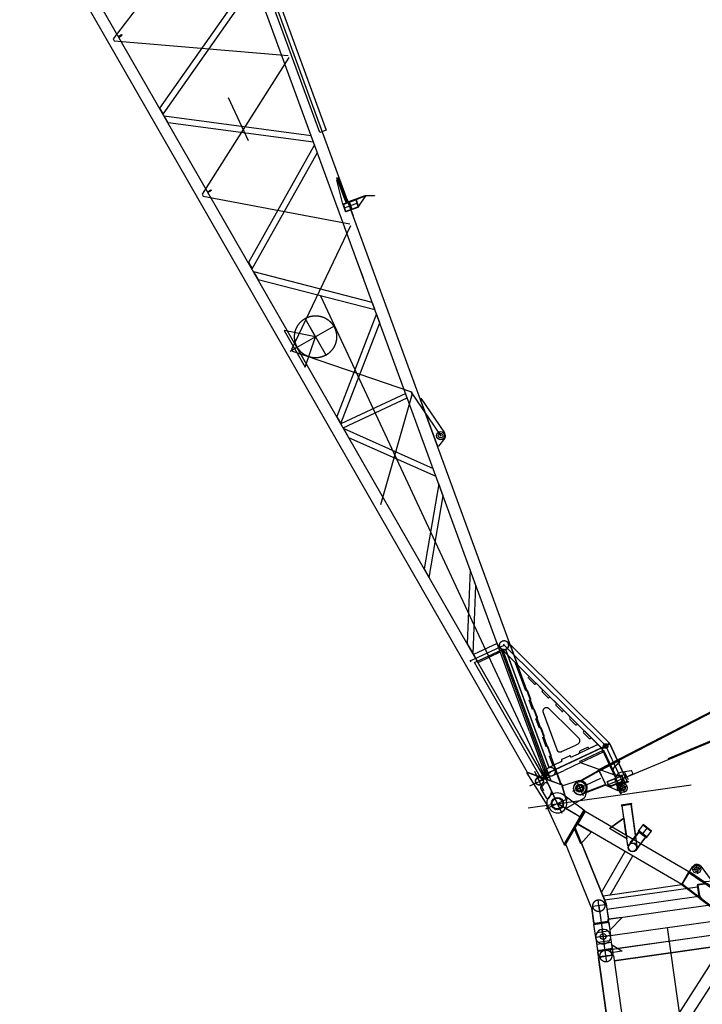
# Model space of a CAD drawing. Extents: x 26250 to 211390, y 12641 to 169243.
# Tile 121 of 132: x 179186 to 186813, y 72779 to 83776. Entities that reach past the tile are written whole.
import ezdxf

# ---------------------------------------------------------------- set-up
doc = ezdxf.new("R2010")
doc.units = 0
doc.header["$LTSCALE"] = 212.5
doc.linetypes.add('CENTER', pattern=[50.5, 30, -9, 2.5, -9])
doc.linetypes.add('HIDDEN', pattern=[12.6, 8.4, -4.2])
doc.layers.add('11', color=7, linetype='CONTINUOUS')

# ---------------------------------------------------------------- blocks, each defined once
blk = doc.blocks.new('*G50')
at = {"layer": '11', "color": 7, "linetype": 'CONTINUOUS'}
for p, q in [((184551, 76728), (181073, 86222)), ((182539, 82516), (181218, 86122)), ((185240, 75232), (181224, 86195)), ((181288, 86148), (182609, 82542)), ((184299, 76611), (179262, 85377)), ((179186, 85244), (184858, 75372)), ((181790, 84265), (180750, 82788)), ((180789, 82721), (181819, 84185)), ((180293, 83588), (180291, 83587)), ((180291, 83587), (180294, 83581)), ((180323, 83605), (180293, 83588)), ((180296, 83584), (180294, 83588)), ((180294, 83581), (180296, 83582)), ((180296, 83582), (180325, 83601)), ((180326, 83604), (180326, 83604)), ((180750, 82788), (180789, 82721)), ((180844, 82624), (180800, 82701)), ((180800, 82701), (182443, 82483)), ((182470, 82409), (180844, 82624)), ((182609, 82542), (182539, 82516)), ((182480, 82380), (181741, 81063)), ((181782, 80992), (182512, 82294)), ((182731, 82010), (182737, 82012)), ((182823, 81759), (182731, 82010)), ((182731, 81983), (182740, 81987)), ((182795, 81714), (182731, 81983)), ((182737, 82012), (182829, 81761)), ((182737, 82012), (182829, 81761)), ((182740, 81987), (182834, 81728)), ((181290, 81853), (181288, 81852)), ((181288, 81852), (181291, 81847)), ((181320, 81870), (181290, 81853)), ((181292, 81849), (181290, 81853)), ((181291, 81847), (181293, 81848)), ((181293, 81848), (181322, 81866)), ((181323, 81869), (181323, 81869)), ((182834, 81728), (182795, 81714)), ((182803, 81707), (182827, 81639)), ((182937, 81765), (182804, 81717)), ((182939, 81761), (182805, 81713)), ((182914, 81581), (182848, 81764)), ((182863, 81745), (183048, 81813)), ((182863, 81745), (183048, 81813)), ((183050, 81807), (182865, 81740)), ((182969, 81691), (182944, 81759)), ((182946, 81769), (183050, 81807)), ((182973, 81693), (182946, 81769)), ((182973, 81693), (182949, 81760)), ((183050, 81807), (182973, 81693)), ((183050, 81814), (183150, 81814)), ((183050, 81814), (183150, 81814)), ((183150, 81808), (183050, 81807)), ((183150, 81814), (183150, 81808)), ((182799, 81706), (182823, 81638)), ((182833, 81637), (182966, 81686)), ((182834, 81633), (182968, 81681)), ((181741, 81063), (181782, 80992)), ((183027, 80889), (182961, 81068)), ((183126, 80618), (181801, 80959)), ((181801, 80959), (181850, 80874)), ((181850, 80874), (183155, 80538)), ((183155, 80538), (183126, 80618)), ((183172, 80491), (182729, 79345)), ((182774, 79266), (183209, 80391)), ((183209, 80391), (183172, 80491)), ((183499, 79599), (182776, 79262)), ((182802, 79218), (183517, 79551)), ((183661, 79545), (183670, 79549)), ((183857, 79009), (183661, 79545)), ((183670, 79549), (183934, 79161)), ((182729, 79345), (182774, 79266)), ((182865, 79107), (182806, 79210)), ((182806, 79210), (183805, 78763)), ((183839, 78672), (182865, 79107)), ((183935, 79101), (183866, 79013)), ((183866, 79013), (183857, 79009)), ((183868, 78591), (183707, 77642)), ((183917, 78459), (183868, 78591)), ((183762, 77547), (183917, 78459)), ((183707, 77642), (183762, 77547)), ((184220, 77630), (184187, 76806)), ((184284, 77458), (184220, 77630)), ((184264, 76974), (184284, 77458)), ((184253, 76692), (184265, 76989)), ((184187, 76806), (184253, 76692)), ((184521, 76810), (184256, 76686)), ((184551, 76728), (184521, 76810)), ((184769, 76693), (184669, 76792)), ((184751, 76568), (184669, 76792)), ((184669, 76792), (184769, 76693)), ((184256, 76686), (184299, 76611)), ((184268, 76597), (184581, 76742)), ((184581, 76742), (185119, 75276)), ((185003, 75318), (184268, 76597)), ((184729, 76589), (184858, 76462)), ((184858, 76462), (184751, 76568)), ((184858, 76462), (184751, 76568)), ((184861, 76279), (184893, 76192)), ((185777, 75694), (185235, 76231)), ((185235, 76231), (185773, 75698)), ((184893, 76186), (184892, 76183)), ((184893, 76192), (184893, 76186)), ((184969, 75985), (184938, 76069)), ((185295, 76029), (185340, 75984)), ((185692, 75635), (185295, 76029)), ((185689, 75638), (185295, 76029)), ((185340, 75984), (185333, 75977)), ((185333, 75963), (185395, 75901)), ((185409, 75901), (185417, 75908)), ((185417, 75908), (185493, 75832)), ((185012, 75865), (185008, 75867)), ((185015, 75861), (185012, 75865)), ((185046, 75776), (185015, 75861)), ((185354, 75830), (185434, 75750)), ((185493, 75832), (185486, 75825)), ((185486, 75811), (185549, 75749)), ((185423, 75686), (185400, 75675)), ((185647, 75680), (185428, 75578)), ((185642, 75677), (185547, 75633)), ((185563, 75749), (185570, 75756)), ((185570, 75756), (185643, 75684)), ((185643, 75684), (185642, 75677)), ((185692, 75635), (185647, 75680)), ((185771, 75693), (185694, 75640)), ((185697, 75636), (185773, 75689)), ((185773, 75698), (185771, 75693)), ((185773, 75689), (185779, 75689)), ((185975, 75268), (185777, 75694)), ((185779, 75689), (185975, 75268)), ((185088, 75656), (185084, 75658)), ((185091, 75652), (185088, 75656)), ((185122, 75567), (185091, 75652)), ((185446, 75586), (185428, 75578)), ((185442, 75595), (185446, 75586)), ((185529, 75647), (185447, 75609)), ((185705, 75612), (185453, 75495)), ((185457, 75479), (185710, 75597)), ((185547, 75633), (185542, 75642)), ((185694, 75640), (185689, 75638)), ((185710, 75597), (185692, 75635)), ((185883, 75225), (185692, 75635)), ((185694, 75630), (185697, 75636)), ((185883, 75225), (185694, 75630)), ((185717, 75608), (185705, 75612)), ((185840, 75344), (185717, 75608)), ((185232, 75486), (185160, 75453)), ((185232, 75486), (185160, 75453)), ((185458, 75477), (185833, 75341)), ((184857, 75359), (184872, 75366)), ((185105, 74965), (184857, 75359)), ((184858, 75359), (184858, 75372)), ((184858, 75372), (185003, 75319)), ((184872, 75366), (185245, 75230)), ((185003, 75319), (184873, 75366)), ((184873, 75366), (185003, 75319)), ((185195, 75357), (185268, 75391)), ((185119, 75276), (185003, 75318)), ((185037, 75306), (185043, 75318)), ((185052, 75301), (185037, 75306)), ((185043, 75318), (185052, 75301)), ((185080, 75250), (185072, 75253)), ((185077, 75292), (185073, 75301)), ((185128, 75161), (185092, 75240)), ((185119, 75277), (185240, 75232)), ((185244, 75231), (185228, 75237)), ((185236, 75243), (185244, 75230)), ((185245, 75230), (185295, 75051)), ((185259, 75222), (185246, 75228)), ((185246, 75228), (185249, 75217)), ((185249, 75217), (185268, 75226)), ((185249, 75217), (185259, 75222)), ((185268, 75226), (185420, 75273)), ((185407, 75274), (185483, 75111)), ((185875, 75221), (185929, 75247)), ((185878, 75214), (185875, 75221)), ((185987, 75265), (185878, 75214)), ((185975, 75268), (185883, 75225)), ((185929, 75247), (185984, 75272)), ((185984, 75272), (185987, 75265)), ((185008, 75186), (185070, 75086)), ((185106, 75089), (185129, 75145)), ((185295, 75051), (185249, 75217)), ((185524, 75166), (185499, 75091)), ((185303, 75071), (185061, 74959)), ((185492, 75082), (185279, 74960))]:
    blk.add_line(p, q, dxfattribs=at)
at = {"layer": '11', "color": 7, "linetype": 'CENTER'}
for p, q in [((185245, 74912), (180123, 85896)), ((181507, 85231), (180229, 83562)), ((180332, 83607), (180291, 83584)), ((180326, 83599), (180321, 83609)), ((180229, 83562), (180241, 83541)), ((180241, 83541), (182187, 83375)), ((182195, 83353), (181225, 81827)), ((180752, 82785), (180787, 82724)), ((181225, 81827), (181237, 81806)), ((181328, 81872), (181288, 81849)), ((181323, 81864), (181318, 81874)), ((181237, 81806), (182875, 81497)), ((182961, 81727), (182811, 81672)), ((182901, 81657), (182870, 81741)), ((182883, 81474), (182222, 80093)), ((181743, 81060), (181780, 80995)), ((182373, 80442), (182612, 80026)), ((182492, 80234), (182375, 80438)), ((182492, 80234), (182141, 80304)), ((182141, 80304), (182375, 79896)), ((182700, 80354), (182284, 80115)), ((182375, 79896), (182492, 80234)), ((182284, 80115), (182208, 80071)), ((182222, 80093), (182234, 80072)), ((182234, 80072), (183563, 79619)), ((183558, 79619), (183889, 79130)), ((183563, 79619), (183571, 79596)), ((183571, 79596), (183219, 78359)), ((183564, 79610), (183575, 79579)), ((183869, 79176), (183889, 79130)), ((183896, 79133), (183880, 79126)), ((184220, 76614), (184599, 76790)), ((184603, 76779), (184595, 76801)), ((185734, 75664), (184599, 76790)), ((184215, 76624), (184227, 76604)), ((185734, 75664), (185044, 75342)), ((185777, 75694), (185692, 75635)), ((185929, 75247), (185734, 75664)), ((185117, 75376), (185699, 75648)), ((185245, 74912), (184976, 75489)), ((185044, 75162), (184943, 75378)), ((184993, 75270), (185117, 75376)), ((185094, 75366), (184993, 75319)), ((185020, 75393), (185068, 75292)), ((185020, 75393), (185068, 75292)), ((185044, 75342), (185022, 75389)), ((185044, 75342), (185022, 75389)), ((184885, 75220), (185101, 75321)), ((185088, 75247), (185245, 74912)), ((185085, 74970), (185303, 75072))]:
    blk.add_line(p, q, dxfattribs=at)
at = {"layer": '11', "color": 7, "linetype": 'HIDDEN'}
for p, q in [((183154, 80541), (183127, 80614)), ((183709, 77638), (183759, 77551)), ((184554, 76719), (184523, 76805)), ((184553, 76769), (185071, 75355)), ((184669, 76792), (184635, 76826)), ((184259, 76682), (184304, 76602)), ((184307, 76598), (184556, 76714)), ((184556, 76714), (184551, 76728)), ((184881, 75827), (184551, 76728)), ((184751, 76568), (184564, 76753)), ((184619, 76743), (184614, 76741)), ((184614, 76741), (185097, 75423)), ((185101, 75425), (184619, 76743)), ((184769, 76693), (185235, 76231)), ((184778, 75779), (184299, 76611)), ((184299, 76611), (184307, 76598)), ((184840, 76279), (184727, 76588)), ((185295, 76029), (184858, 76462)), ((184934, 76358), (184875, 76417)), ((184955, 76365), (184948, 76358)), ((185032, 76289), (184955, 76365)), ((184849, 76283), (184840, 76279)), ((184893, 76192), (184862, 76278)), ((185025, 76282), (185032, 76289)), ((185088, 76206), (185025, 76268)), ((185109, 76213), (185102, 76206)), ((185186, 76137), (185109, 76213)), ((184878, 76176), (184887, 76180)), ((184917, 76070), (184878, 76176)), ((185242, 76053), (185179, 76115)), ((184926, 76075), (184917, 76070)), ((184970, 75984), (184938, 76069)), ((185035, 76039), (185187, 75623)), ((185354, 75830), (185100, 76081)), ((185263, 76061), (185256, 76053)), ((184954, 75968), (184963, 75972)), ((184993, 75862), (184954, 75968)), ((185052, 75301), (184778, 75779)), ((184881, 75827), (185077, 75292)), ((185002, 75866), (184993, 75862)), ((185046, 75775), (185015, 75861)), ((185031, 75759), (185040, 75763)), ((185070, 75653), (185031, 75759)), ((185241, 75601), (185400, 75675)), ((185697, 75636), (185773, 75689)), ((185079, 75657), (185070, 75653)), ((185122, 75566), (185091, 75652)), ((185107, 75550), (185116, 75554)), ((185143, 75451), (185107, 75550)), ((185246, 75515), (185328, 75553)), ((185346, 75539), (185428, 75578)), ((185160, 75453), (185101, 75425)), ((185151, 75448), (185143, 75451)), ((185149, 75452), (185228, 75237)), ((185160, 75453), (185151, 75448)), ((185232, 75486), (185246, 75493)), ((185246, 75493), (185241, 75502)), ((185457, 75479), (185268, 75391)), ((185342, 75548), (185346, 75539)), ((185453, 75495), (185441, 75489)), ((185441, 75489), (185444, 75482)), ((185444, 75482), (185458, 75477)), ((185077, 75345), (185025, 75301)), ((185029, 75297), (185080, 75341)), ((185043, 75414), (185089, 75287)), ((185080, 75341), (185077, 75345)), ((185097, 75423), (185101, 75425)), ((185195, 75357), (185134, 75329)), ((185003, 75319), (185052, 75301)), ((185025, 75301), (185029, 75297)), ((185077, 75292), (185119, 75277)), ((185971, 75266), (185888, 75227)), ((185256, 75194), (185253, 75202)), ((185255, 75194), (185260, 75204)), ((185166, 74956), (185167, 74957)), ((185174, 74954), (185175, 74954))]:
    blk.add_line(p, q, dxfattribs=at)
at = {"layer": '11', "color": 7, "linetype": 'CONTINUOUS'}
for points in [[(180326, 83604), (180326, 83604), (180326, 83604), (180325, 83605), (180325, 83605), (180325, 83605), (180324, 83605), (180324, 83605), (180324, 83605), (180323, 83605), (180323, 83605)], [(180325, 83601), (180326, 83601), (180326, 83601), (180326, 83601), (180326, 83602), (180326, 83602), (180327, 83603), (180327, 83603), (180327, 83603), (180327, 83604), (180326, 83604)], [(181323, 81869), (181323, 81870), (181322, 81870), (181322, 81870), (181322, 81870), (181321, 81870), (181321, 81871), (181321, 81871), (181320, 81871), (181320, 81870), (181320, 81870)], [(181322, 81866), (181322, 81866), (181323, 81866), (181323, 81867), (181323, 81867), (181323, 81867), (181323, 81868), (181323, 81868), (181323, 81869), (181323, 81869), (181323, 81869)], [(182804, 81717), (182803, 81716), (182801, 81716), (182800, 81715), (182800, 81714), (182799, 81712), (182798, 81711), (182798, 81710), (182798, 81708), (182799, 81707), (182799, 81706)], [(182805, 81713), (182805, 81713), (182804, 81712), (182804, 81712), (182803, 81711), (182803, 81710), (182803, 81710), (182803, 81709), (182803, 81708), (182803, 81708), (182803, 81707)], [(182949, 81760), (182948, 81762), (182947, 81763), (182946, 81764), (182945, 81765), (182944, 81765), (182943, 81766), (182941, 81766), (182940, 81766), (182939, 81766), (182937, 81765)], [(182944, 81759), (182944, 81760), (182944, 81760), (182943, 81761), (182943, 81761), (182942, 81761), (182941, 81762), (182941, 81762), (182940, 81762), (182939, 81762), (182939, 81761)], [(183048, 81813), (183049, 81813), (183049, 81813), (183049, 81813), (183049, 81813), (183049, 81813), (183050, 81813), (183050, 81814), (183050, 81814), (183050, 81814), (183050, 81814)], [(183048, 81813), (183049, 81813), (183049, 81813), (183049, 81813), (183049, 81813), (183049, 81813), (183050, 81813), (183050, 81814), (183050, 81814), (183050, 81814), (183050, 81814)], [(182823, 81638), (182824, 81637), (182824, 81636), (182825, 81635), (182826, 81634), (182828, 81633), (182829, 81633), (182830, 81632), (182832, 81632), (182833, 81633), (182834, 81633)], [(182827, 81639), (182828, 81639), (182828, 81638), (182828, 81638), (182829, 81637), (182830, 81637), (182830, 81637), (182831, 81637), (182832, 81637), (182832, 81637), (182833, 81637)], [(182966, 81686), (182967, 81686), (182968, 81686), (182968, 81687), (182969, 81687), (182969, 81688), (182969, 81689), (182969, 81689), (182969, 81690), (182969, 81691), (182969, 81691)], [(182968, 81681), (182969, 81682), (182970, 81683), (182971, 81684), (182972, 81685), (182973, 81686), (182973, 81687), (182974, 81689), (182973, 81690), (182973, 81691), (182973, 81693)], [(184870, 76431), (184869, 76430), (184868, 76430), (184868, 76429), (184868, 76427), (184868, 76426), (184868, 76425), (184869, 76424), (184870, 76422), (184871, 76421), (184872, 76420)], [(184968, 75975), (184969, 75976), (184969, 75976), (184970, 75977), (184970, 75978), (184970, 75979), (184970, 75981), (184970, 75982), (184970, 75983), (184970, 75984), (184969, 75985)], [(185499, 75091), (185498, 75090), (185498, 75089), (185497, 75087), (185496, 75086), (185495, 75085), (185494, 75084), (185493, 75083), (185492, 75082), (185491, 75081), (185490, 75081)]]:
    blk.add_lwpolyline(points, dxfattribs=at)
at = {"layer": '11', "color": 7, "linetype": 'HIDDEN'}
for points in [[(184862, 76278), (184861, 76279), (184860, 76281), (184859, 76282), (184858, 76283), (184857, 76283), (184855, 76284), (184854, 76284), (184852, 76284), (184851, 76284), (184849, 76283)], [(184887, 76180), (184888, 76181), (184890, 76182), (184891, 76183), (184892, 76184), (184893, 76185), (184893, 76187), (184894, 76188), (184894, 76190), (184894, 76191), (184893, 76192)], [(184938, 76069), (184938, 76071), (184937, 76072), (184936, 76073), (184935, 76074), (184933, 76075), (184932, 76075), (184930, 76075), (184929, 76075), (184927, 76075), (184926, 76075)], [(184963, 75972), (184965, 75972), (184966, 75973), (184967, 75974), (184968, 75975), (184969, 75976), (184970, 75978), (184970, 75979), (184970, 75981), (184970, 75982), (184970, 75984)], [(185015, 75861), (185014, 75862), (185013, 75863), (185012, 75864), (185011, 75865), (185010, 75866), (185008, 75867), (185006, 75867), (185005, 75867), (185004, 75866), (185002, 75866)], [(185040, 75763), (185041, 75764), (185042, 75764), (185044, 75765), (185045, 75766), (185046, 75768), (185046, 75769), (185046, 75771), (185047, 75772), (185046, 75774), (185046, 75775)], [(185091, 75652), (185090, 75653), (185090, 75655), (185089, 75656), (185087, 75657), (185086, 75657), (185084, 75658), (185083, 75658), (185081, 75658), (185080, 75658), (185079, 75657)], [(185116, 75554), (185117, 75555), (185119, 75556), (185120, 75556), (185121, 75558), (185122, 75559), (185123, 75560), (185123, 75562), (185123, 75564), (185123, 75565), (185122, 75566)]]:
    blk.add_lwpolyline(points, dxfattribs=at)
at = {"layer": '11', "color": 7, "linetype": 'CONTINUOUS'}
for centre, radius in [((180324, 83603), 2.39), ((181321, 81868), 2.39), ((183889, 79130), 45), ((183889, 79130), 25.5), ((185445, 75193), 45), ((185194, 75021), 68.5), ((185194, 75021), 60)]:
    blk.add_circle(centre, radius, dxfattribs=at)
at = {"layer": '11', "color": 7, "linetype": 'CENTER'}
blk.add_circle((182492, 80234), 235, dxfattribs=at)
at = {"layer": '11', "color": 7, "linetype": 'HIDDEN'}
for centre, radius in [((184599, 76790), 50.8), ((185734, 75664), 25), ((185734, 75664), 22.1), ((185117, 75376), 50.8), ((184993, 75270), 44.4), ((184993, 75270), 41.2)]:
    blk.add_circle(centre, radius, dxfattribs=at)
at = {"layer": '11', "color": 7, "linetype": 'CONTINUOUS'}
for centre, radius, start, end in [((182854, 81771), 33, -159.8799, -69.8636), ((182854, 81771), 27, -159.8744, -69.8733), ((182854, 81771), 27, -159.8744, -69.8733), ((183889, 79130), 55, -32.228, 34.2996), ((184852, 76275), 9.96, 25, 75.3019), ((184929, 76066), 10, 20.0991, 75.0667), ((185340, 75970), 10, 135.3685, -134.7599), ((185402, 75908), 9.99, -134.7795, -44.7078), ((185037, 75772), 10, -34.4255, 25.0008), ((185493, 75818), 10, 135.3194, -134.7419), ((185406, 75722), 40, -65, 45.2475), ((185556, 75756), 10, -134.726, -44.7648), ((185113, 75563), 10, -34.1134, 25.0008), ((185451, 75599), 10, 115, -154.9825), ((185533, 75638), 10, 25, 115), ((184993, 75270), 60, -66.7401, -26.3835), ((185065, 75235), 20, 70.7222, 153.6177), ((185074, 75231), 20, 25, 70.6628), ((185445, 75193), 83.6, -18.5531, 106.8749), ((185025, 75197), 20, 113.2592, -147.9184), ((185110, 75153), 20, -22.3058, 25.0011), ((185087, 75097), 20, -147.9562, -22.3026), ((185194, 75021), 105, -147.9639, 16.4803)]:
    blk.add_arc(centre, radius, start, end, dxfattribs=at)
at = {"layer": '11', "color": 7, "linetype": 'HIDDEN'}
for centre, radius, start, end in [((184599, 76790), 50.8, -109.1248, 24.9989), ((184941, 76365), 10, -134.6665, -44.8054), ((185032, 76275), 10, 135.2702, -134.7953), ((185095, 76213), 10, -134.7199, -44.7648), ((185186, 76123), 9.99, 135.2124, -134.6934), ((185072, 76052), 40, 45.2637, -159.9034), ((185249, 76060), 9.99, -134.7614, -44.6342), ((185224, 75637), 40, -159.882, -64.9978), ((185333, 75544), 9.99, 25, 115.035), ((185250, 75506), 10, 115, -155)]:
    blk.add_arc(centre, radius, start, end, dxfattribs=at)
blk = doc.blocks.new('*G66')
at = {"layer": '11', "color": 7, "linetype": 'CONTINUOUS'}
for p, q in [((187363, 72856), (187396, 72618)), ((187498, 72754), (187261, 72720))]:
    blk.add_line(p, q, dxfattribs=at)
blk = doc.blocks.new('*G65')
at = {"layer": '11', "color": 7, "linetype": 'CONTINUOUS'}
for p, q in [((185490, 74947), (185267, 75116)), ((186026, 75021), (185907, 75004)), ((185907, 75004), (185909, 74996)), ((185909, 74996), (185968, 75005)), ((185968, 75005), (186027, 75013)), ((186018, 75012), (186076, 74600)), ((186027, 75013), (186026, 75021)), ((185085, 74971), (185268, 74564)), ((185490, 74947), (185267, 74562)), ((185268, 74564), (185490, 74947)), ((185280, 74555), (185503, 74940)), ((185499, 74930), (185425, 74801)), ((185503, 74940), (185490, 74947)), ((185506, 74931), (185499, 74930)), ((186663, 74259), (185506, 74931)), ((185964, 74665), (185918, 74997)), ((185387, 74739), (185419, 74795)), ((185571, 74700), (185416, 74790)), ((185419, 74795), (185575, 74704)), ((185425, 74801), (185426, 74793)), ((185426, 74793), (186583, 74121)), ((185937, 74857), (185802, 74760)), ((186151, 74786), (186096, 74713)), ((186147, 74781), (186151, 74786)), ((186243, 74709), (186147, 74781)), ((186151, 74786), (186247, 74714)), ((186247, 74714), (186151, 74786)), ((185455, 74573), (185387, 74739)), ((185575, 74704), (185455, 74573)), ((186103, 74707), (186068, 74660)), ((186096, 74713), (186191, 74641)), ((186191, 74641), (186247, 74714)), ((186247, 74714), (186243, 74709)), ((185267, 74562), (185280, 74555)), ((185573, 73865), (185287, 74568)), ((185465, 74578), (185737, 73909)), ((186112, 74551), (186184, 74646)), ((185950, 74488), (185687, 74032)), ((185785, 73999), (186038, 74437)), ((186583, 74121), (186663, 74259)), ((186663, 74259), (186583, 74121)), ((186590, 74119), (186667, 74253)), ((186592, 74123), (186666, 74249)), ((186663, 74259), (186670, 74257)), ((186666, 74249), (186666, 74251)), ((186667, 74253), (186704, 74315)), ((186796, 74320), (186900, 74180)), ((186583, 74121), (186590, 74122)), ((186583, 74121), (186590, 74122)), ((186591, 74122), (186583, 74120)), ((186583, 74120), (186585, 74112)), ((186590, 74122), (186592, 74123)), ((186590, 74119), (186592, 74122)), ((186592, 74122), (186591, 74122)), ((186943, 74160), (187091, 74167)), ((186584, 74112), (185704, 73988)), ((186584, 74112), (186590, 74119)), ((186584, 74112), (186590, 74119)), ((186591, 74107), (186584, 74112)), ((186591, 74107), (186584, 74112)), ((186585, 74112), (186584, 74112)), ((186887, 73895), (186590, 74119)), ((186590, 74119), (186887, 73895)), ((186874, 73893), (186591, 74107)), ((186875, 73893), (186591, 74107)), ((187178, 74094), (187226, 73750)), ((185704, 73988), (185739, 73902)), ((185740, 73895), (185737, 73909)), ((185739, 73902), (185762, 73739)), ((187135, 73935), (187130, 73929)), ((187130, 73929), (187137, 73924)), ((187137, 73924), (187135, 73935)), ((185573, 73865), (185577, 73851)), ((185600, 73687), (185577, 73851)), ((185740, 73895), (185764, 73729)), ((185764, 73729), (186876, 73885)), ((186876, 73885), (186874, 73893)), ((186876, 73893), (186875, 73893)), ((186876, 73893), (186875, 73893)), ((186875, 73893), (186876, 73885)), ((186885, 73886), (186876, 73893)), ((186885, 73887), (186876, 73893)), ((186876, 73885), (186885, 73887)), ((186890, 73880), (186885, 73886)), ((186890, 73880), (186887, 73895)), ((186887, 73895), (186890, 73880)), ((187037, 73769), (186890, 73880)), ((185615, 73683), (185600, 73687)), ((185615, 73683), (185600, 73687)), ((185600, 73687), (185602, 73672)), ((185602, 73672), (185768, 73695)), ((185768, 73695), (185602, 73672)), ((185602, 73672), (185616, 73680)), ((185602, 73672), (185616, 73680)), ((185753, 73703), (185615, 73683)), ((185616, 73684), (185615, 73683)), ((185616, 73680), (185752, 73699)), ((185616, 73680), (185616, 73684)), ((185753, 73703), (185752, 73703)), ((185752, 73703), (185752, 73699)), ((185752, 73699), (185768, 73695)), ((185766, 73710), (185753, 73703)), ((185753, 73699), (185768, 73695)), ((185764, 73729), (185756, 73727)), ((185756, 73727), (185760, 73698)), ((185760, 73698), (185762, 73688)), ((185762, 73739), (185764, 73729)), ((185762, 73688), (185770, 73681)), ((185912, 73750), (185764, 73729)), ((185768, 73695), (185766, 73710)), ((185768, 73695), (185789, 73547)), ((185770, 73681), (185780, 73610)), ((185785, 73611), (185913, 73745)), ((185913, 73745), (185912, 73750)), ((187057, 73727), (187056, 73736)), ((187060, 73723), (187080, 73579)), ((187245, 73602), (187225, 73746)), ((185623, 73524), (185602, 73672)), ((185780, 73610), (185785, 73611)), ((187069, 73616), (186985, 73529)), ((187074, 73617), (187069, 73616)), ((187078, 73587), (187074, 73617)), ((187080, 73579), (187245, 73602)), ((187245, 73602), (187080, 73579)), ((187080, 73579), (187094, 73576)), ((187081, 73566), (187093, 73572)), ((187093, 73572), (187235, 73592)), ((187094, 73576), (187233, 73596)), ((187094, 73576), (187095, 73568)), ((187095, 73568), (187234, 73588)), ((187105, 73541), (187101, 73570)), ((187232, 73596), (187245, 73602)), ((187234, 73588), (187232, 73596)), ((187235, 73592), (187248, 73589)), ((187239, 73647), (187296, 73654)), ((187248, 73589), (187255, 73539)), ((187296, 73654), (187564, 71753)), ((185624, 73521), (185644, 73377)), ((185650, 73473), (185777, 73491)), ((185809, 73401), (185789, 73544)), ((185869, 73405), (187021, 73567)), ((186985, 73529), (186986, 73524)), ((186986, 73524), (187085, 73538)), ((187088, 73516), (187081, 73566)), ((187085, 73538), (187105, 73541)), ((187101, 73513), (187088, 73516)), ((187102, 73509), (187090, 73503)), ((187090, 73503), (187323, 71847)), ((187243, 73533), (187101, 73513)), ((187244, 73529), (187102, 73509)), ((187255, 73539), (187243, 73533)), ((187257, 73526), (187244, 73529)), ((187489, 71870), (187257, 73526)), ((187310, 73479), (187258, 73519)), ((187391, 72905), (187310, 73479)), ((185644, 73377), (185809, 73401)), ((185809, 73401), (185644, 73377)), ((185644, 73377), (185658, 73374)), ((185658, 73371), (185645, 73363)), ((185645, 73363), (185652, 73314)), ((185658, 73374), (185797, 73394)), ((185797, 73390), (185658, 73371)), ((185792, 73386), (185809, 73409)), ((185796, 73356), (185792, 73386)), ((185796, 73394), (185809, 73401)), ((185816, 73359), (185796, 73356)), ((185812, 73387), (185797, 73390)), ((185809, 73409), (185805, 73439)), ((185805, 73439), (185809, 73439)), ((185809, 73439), (185914, 73378)), ((185819, 73338), (185812, 73387)), ((185915, 73373), (185816, 73359)), ((187098, 73443), (185829, 73265)), ((185914, 73378), (185915, 73373)), ((186026, 71860), (187038, 73435)), ((185652, 73314), (185667, 73311)), ((185654, 73300), (185667, 73307)), ((185887, 71646), (185654, 73300)), ((185667, 73311), (185805, 73331)), ((185667, 73307), (185806, 73327)), ((185805, 73331), (185819, 73338)), ((185806, 73327), (185821, 73324)), ((185821, 73324), (186053, 71669)), ((186105, 71736), (187117, 73311)), ((187351, 72853), (187391, 72905)), ((187355, 72820), (187362, 72817)), ((187357, 72811), (187355, 72820)), ((187362, 72817), (187357, 72811)), ((187362, 72817), (187357, 72811)), ((187357, 72811), (187361, 72792)), ((187382, 72817), (187362, 72817)), ((187395, 72797), (187393, 72811)), ((187367, 72787), (187360, 72792)), ((187360, 72792), (187362, 72782)), ((187361, 72792), (187367, 72787)), ((187362, 72782), (187367, 72787)), ((187382, 72789), (187363, 72785)), ((187363, 72785), (187364, 72776)), ((187364, 72776), (187365, 72776)), ((187365, 72776), (187376, 72696)), ((187367, 72787), (187390, 72791)), ((187376, 72696), (187375, 72696)), ((187375, 72696), (187377, 72685)), ((187381, 72686), (187404, 72690)), ((187383, 72786), (187382, 72789)), ((187411, 72792), (187385, 72787)), ((187398, 72691), (187425, 72693)), ((187374, 72689), (187381, 72686)), ((187376, 72679), (187374, 72689)), ((187375, 72679), (187381, 72686)), ((187378, 72660), (187375, 72679)), ((187381, 72686), (187376, 72679)), ((187377, 72685), (187396, 72689)), ((187385, 72657), (187378, 72660)), ((187385, 72655), (187378, 72660)), ((187378, 72660), (187380, 72650)), ((187380, 72650), (187385, 72655)), ((187404, 72660), (187385, 72657)), ((187411, 72684), (187412, 72670)), ((187314, 71906), (186045, 71728)), ((187323, 71847), (187336, 71844)), ((187336, 71840), (187324, 71834)), ((187324, 71834), (187332, 71783)), ((187336, 71844), (187478, 71864)), ((187478, 71860), (187336, 71840)), ((187478, 71864), (187489, 71870)), ((187491, 71857), (187478, 71860)), ((187498, 71806), (187491, 71857)), ((187625, 71745), (187493, 71844)), ((186153, 71609), (187243, 71762)), ((187232, 71773), (187331, 71787)), ((187233, 71768), (187232, 71773)), ((187337, 71707), (187233, 71768)), ((187331, 71787), (187341, 71789)), ((187334, 71770), (187499, 71794)), ((187499, 71794), (187334, 71770)), ((187334, 71770), (187346, 71777)), ((187355, 71621), (187334, 71770)), ((187335, 71757), (187339, 71728)), ((187342, 71708), (187337, 71707)), ((187339, 71728), (187342, 71708)), ((187345, 71785), (187484, 71804)), ((187346, 71777), (187345, 71785)), ((187484, 71804), (187486, 71797)), ((187486, 71797), (187499, 71794)), ((187487, 71800), (187498, 71806)), ((187499, 71794), (187520, 71644)), ((187564, 71753), (187506, 71745)), ((187510, 71719), (187571, 71673)), ((185901, 71643), (185887, 71646)), ((185889, 71631), (185902, 71639)), ((185896, 71581), (185889, 71631)), ((185898, 71568), (186064, 71591)), ((186064, 71591), (185898, 71568)), ((186040, 71662), (185901, 71643)), ((185902, 71639), (186040, 71658)), ((186049, 71598), (185910, 71578)), ((185911, 71583), (186047, 71602)), ((185912, 71575), (186048, 71594)), ((186053, 71669), (186040, 71662)), ((186040, 71658), (186055, 71655)), ((186047, 71602), (186048, 71595)), ((186048, 71595), (186064, 71591)), ((186062, 71605), (186049, 71598)), ((186062, 71609), (186052, 71607)), ((186052, 71607), (186055, 71587)), ((186055, 71655), (186062, 71605)), ((186161, 71622), (186062, 71609)), ((186064, 71591), (186084, 71443)), ((186078, 71530), (186162, 71618)), ((186162, 71618), (186161, 71622)), ((187628, 71680), (187628, 71680)), ((185910, 71578), (185896, 71581)), ((185898, 71568), (185912, 71575)), ((185919, 71419), (185898, 71568)), ((185912, 71575), (185911, 71583)), ((185960, 71558), (185930, 71556)), ((186036, 71569), (186006, 71566)), ((186055, 71587), (186066, 71579)), ((186066, 71579), (186070, 71549)), ((186070, 71549), (186073, 71529)), ((186073, 71529), (186078, 71530)), ((187382, 71571), (187509, 71589)), ((185946, 71369), (186073, 71387))]:
    blk.add_line(p, q, dxfattribs=at)
at = {"layer": '11', "color": 7, "linetype": 'CENTER'}
for p, q in [((185194, 75020), (185462, 74865)), ((185409, 74895), (185194, 75020)), ((185968, 75005), (185967, 75012)), ((186143, 74677), (186199, 74750)), ((186801, 74294), (186702, 74280)), ((186781, 74291), (186722, 74282)), ((186781, 74291), (186722, 74282)), ((186745, 74336), (186752, 74287)), ((186747, 74316), (186752, 74287)), ((186747, 74316), (186752, 74287)), ((186752, 74287), (186756, 74257)), ((186752, 74287), (186756, 74257)), ((186752, 74287), (186759, 74237)), ((187093, 74082), (187079, 74181)), ((187192, 74096), (186994, 74068)), ((187142, 73739), (187093, 74082)), ((187129, 73828), (187100, 74038)), ((187129, 73828), (187100, 74038)), ((185657, 73880), (185648, 73950)), ((185727, 73890), (185588, 73871)), ((185657, 73880), (185706, 73537)), ((185657, 73880), (185684, 73693)), ((185667, 73811), (185657, 73880)), ((187142, 73739), (187129, 73828)), ((187142, 73739), (187129, 73828)), ((187142, 73739), (187131, 73817)), ((185683, 73697), (185706, 73537)), ((185706, 73537), (187142, 73739)), ((187053, 73726), (187231, 73751)), ((187053, 73726), (187231, 73751)), ((187224, 73750), (187059, 73727)), ((187164, 73578), (187142, 73739)), ((187154, 73649), (187142, 73739)), ((187154, 73649), (187142, 73739)), ((185706, 73537), (185695, 73615)), ((186720, 71533), (186424, 73638)), ((187172, 73521), (187163, 73590)), ((187172, 73521), (187163, 73590)), ((187172, 73521), (187164, 73582)), ((185795, 73549), (185617, 73524)), ((185788, 73548), (185623, 73525)), ((185728, 73376), (185706, 73537)), ((185706, 73537), (185718, 73448)), ((187242, 73530), (187103, 73511)), ((187242, 73530), (187103, 73511)), ((187182, 73451), (187172, 73521)), ((187182, 73451), (187172, 73521)), ((187203, 73525), (187345, 72516)), ((185736, 73319), (185727, 73388)), ((185736, 73319), (185728, 73380)), ((185809, 73401), (185811, 73388)), ((185806, 73329), (185667, 73309)), ((185746, 73250), (185736, 73319)), ((187380, 72737), (187368, 72818)), ((187413, 72802), (187421, 72743)), ((187291, 72679), (187281, 72748)), ((187380, 72737), (187362, 72734)), ((187481, 72751), (187380, 72737)), ((187380, 72737), (187391, 72656)), ((187421, 72743), (187429, 72683)), ((187360, 72689), (187221, 72669)), ((187300, 72610), (187291, 72679)), ((187407, 71852), (187397, 71921)), ((187476, 71862), (187338, 71842)), ((187407, 71852), (187416, 71790)), ((187417, 71783), (187407, 71852)), ((185971, 71650), (185961, 71720)), ((187415, 71795), (187437, 71634)), ((187636, 71680), (187575, 71726)), ((187620, 71693), (187576, 71725)), ((187614, 71732), (187582, 71687)), ((186040, 71660), (185902, 71641)), ((185971, 71650), (185980, 71588)), ((185981, 71581), (185971, 71650)), ((185979, 71593), (186002, 71432)), ((187527, 71647), (187348, 71622)), ((187437, 71634), (187450, 71545)), ((186091, 71445), (185912, 71420)), ((186002, 71432), (186014, 71343))]:
    blk.add_line(p, q, dxfattribs=at)
at = {"layer": '11', "color": 7, "linetype": 'HIDDEN'}
for p, q in [((186018, 75012), (186013, 75011)), ((186081, 74562), (186018, 75012)), ((185506, 74931), (185499, 74930)), ((186663, 74259), (185506, 74931)), ((185918, 74997), (185923, 74999)), ((185981, 74548), (185918, 74997)), ((185387, 74739), (185424, 74803)), ((185426, 74793), (185425, 74801)), ((185775, 74741), (185937, 74857)), ((185937, 74857), (185970, 74628)), ((185455, 74573), (185387, 74739)), ((185737, 73909), (185394, 74752)), ((185970, 74628), (185775, 74741)), ((186008, 74581), (186103, 74707)), ((186107, 74704), (186012, 74578)), ((186100, 74719), (186096, 74713)), ((186096, 74713), (186143, 74677)), ((186196, 74647), (186100, 74719)), ((186103, 74707), (186107, 74704)), ((186143, 74677), (186191, 74641)), ((185573, 73865), (185288, 74566)), ((186012, 74578), (186008, 74581)), ((186018, 74582), (186016, 74582)), ((186076, 74560), (186079, 74565)), ((186076, 74560), (186079, 74565)), ((186076, 74561), (186081, 74562)), ((186180, 74649), (186085, 74523)), ((186089, 74520), (186184, 74646)), ((186184, 74646), (186180, 74649)), ((186191, 74641), (186196, 74647)), ((185986, 74549), (185981, 74548)), ((186085, 74523), (186089, 74520)), ((186590, 74119), (186666, 74249)), ((186666, 74251), (187130, 73929)), ((186666, 74249), (186797, 74159)), ((187135, 73936), (186670, 74257)), ((186763, 74119), (186857, 74133)), ((186764, 74111), (186763, 74119)), ((186871, 74126), (186764, 74111)), ((186855, 74124), (186764, 74111)), ((186828, 74152), (187091, 74167)), ((187124, 73922), (186855, 74124)), ((186857, 74133), (187129, 73928)), ((186914, 74094), (186871, 74126)), ((187063, 74150), (186934, 74091)), ((185687, 74032), (185689, 74026)), ((186759, 74086), (185724, 73941)), ((186758, 74086), (185724, 73941)), ((186887, 73895), (186590, 74119)), ((186764, 74111), (186756, 74110)), ((186764, 74111), (186756, 74110)), ((186756, 74110), (186774, 73980)), ((186756, 74110), (186774, 73980)), ((186764, 74111), (186781, 73992)), ((186782, 73981), (186764, 74111)), ((186782, 73981), (186764, 74111)), ((187180, 73995), (187167, 74093)), ((187178, 74094), (187226, 73750)), ((185724, 73941), (185726, 73936)), ((185748, 73842), (186773, 73986)), ((185748, 73842), (186773, 73986)), ((185785, 73999), (185778, 73998)), ((186781, 73992), (186799, 73962)), ((186785, 73962), (187005, 73796)), ((186785, 73962), (187005, 73796)), ((187010, 73802), (186790, 73968)), ((187010, 73802), (186790, 73968)), ((186799, 73962), (186998, 73812)), ((187180, 73995), (187038, 73806)), ((187135, 73936), (187038, 73806)), ((187044, 73801), (187187, 73991)), ((187044, 73801), (187142, 73931)), ((187044, 73801), (187137, 73924)), ((187129, 73928), (187124, 73922)), ((187130, 73929), (187135, 73936)), ((187137, 73924), (187130, 73929)), ((187142, 73931), (187135, 73936)), ((187187, 73991), (187180, 73995)), ((185577, 73851), (185593, 73737)), ((185740, 73895), (185766, 73710)), ((185747, 73847), (185748, 73842)), ((186890, 73880), (186887, 73895)), ((187037, 73769), (186890, 73880)), ((186998, 73812), (187048, 73819)), ((187198, 73796), (187071, 73778)), ((185593, 73737), (185600, 73687)), ((185600, 73687), (185615, 73683)), ((185766, 73710), (185753, 73703)), ((187057, 73727), (187056, 73736)), ((185762, 73594), (185635, 73576)), ((185772, 73664), (185772, 73664)), ((185810, 73396), (187080, 73575)), ((187235, 73671), (187070, 73648)), ((187077, 73600), (187080, 73580)), ((187080, 73580), (187093, 73577)), ((187080, 73575), (187082, 73565)), ((187093, 73572), (187081, 73566)), ((187093, 73577), (187095, 73568)), ((187101, 73513), (187093, 73572)), ((187098, 73577), (187099, 73577)), ((187128, 73573), (187200, 73583)), ((187229, 73587), (187234, 73588)), ((187234, 73588), (187232, 73596)), ((187243, 73533), (187235, 73592)), ((187235, 73592), (187248, 73589)), ((187242, 73629), (187241, 73629)), ((187245, 73603), (187242, 73623)), ((187248, 73589), (187255, 73539)), ((187296, 73654), (187564, 71753)), ((185800, 73470), (185634, 73446)), ((187081, 73566), (187088, 73516)), ((187088, 73516), (187101, 73513)), ((187102, 73509), (187090, 73503)), ((187090, 73503), (187323, 71847)), ((187238, 73530), (187242, 73531)), ((187238, 73530), (187242, 73531)), ((187336, 72837), (187238, 73530)), ((187336, 72837), (187238, 73530)), ((187241, 73511), (187238, 73510)), ((187351, 72707), (187238, 73510)), ((187238, 73510), (187351, 72707)), ((187356, 72688), (187241, 73511)), ((187242, 73531), (187310, 73479)), ((187242, 73531), (187340, 72837)), ((187255, 73539), (187243, 73533)), ((187244, 73529), (187257, 73526)), ((187257, 73526), (187489, 71870)), ((187310, 73479), (187391, 72905)), ((185641, 73398), (185644, 73378)), ((185644, 73378), (185658, 73375)), ((185645, 73363), (185658, 73371)), ((185652, 73314), (185645, 73363)), ((185662, 73375), (185663, 73375)), ((185812, 73387), (185797, 73390)), ((185806, 73427), (185806, 73427)), ((185809, 73401), (185806, 73422)), ((185812, 73387), (185810, 73396)), ((185819, 73338), (185812, 73387)), ((185829, 73265), (187098, 73443)), ((187098, 73443), (187096, 73453)), ((187182, 73455), (187178, 73454)), ((187178, 73454), (187278, 72744)), ((187178, 73454), (187278, 72744)), ((187281, 72745), (187181, 73455)), ((185667, 73311), (185652, 73314)), ((185654, 73300), (185887, 71646)), ((185805, 73331), (185819, 73338)), ((185821, 73324), (186053, 71669)), ((185828, 73275), (185829, 73265)), ((187340, 72837), (187336, 72837)), ((187340, 72837), (187336, 72837)), ((187391, 72905), (187340, 72837)), ((187278, 72744), (187281, 72745)), ((186028, 71846), (186026, 71860)), ((186045, 71728), (187314, 71906)), ((187314, 71906), (187316, 71896)), ((187323, 71847), (187336, 71844)), ((187324, 71834), (187336, 71840)), ((187332, 71783), (187324, 71834)), ((187625, 71745), (187474, 71858)), ((187489, 71870), (187478, 71864)), ((187491, 71857), (187478, 71860)), ((187498, 71806), (187491, 71857)), ((186046, 71718), (186045, 71728)), ((186064, 71596), (187333, 71775)), ((186094, 71735), (186105, 71736)), ((187421, 71786), (187571, 71673)), ((187487, 71800), (187498, 71806)), ((187564, 71753), (187489, 71743)), ((187504, 71761), (187504, 71761)), ((185902, 71639), (185889, 71631)), ((185889, 71631), (185896, 71581)), ((185910, 71578), (185902, 71639)), ((186013, 71598), (185945, 71588)), ((186036, 71588), (186013, 71598)), ((186049, 71598), (186040, 71658)), ((186040, 71658), (186055, 71655)), ((186042, 71602), (186043, 71594)), ((186062, 71605), (186049, 71598)), ((186055, 71655), (186062, 71605)), ((186062, 71606), (186064, 71596)), ((185896, 71581), (185910, 71578)), ((185908, 71532), (186064, 71554)), ((185917, 71576), (185916, 71584)), ((185945, 71588), (185925, 71573)), ((186068, 71559), (186068, 71559))]:
    blk.add_line(p, q, dxfattribs=at)
for points in [[(186797, 74159), (186800, 74157), (186803, 74155), (186806, 74154), (186809, 74153), (186812, 74152), (186815, 74151), (186819, 74151), (186822, 74151), (186825, 74151), (186828, 74152)], [(186790, 73968), (186789, 73969), (186787, 73970), (186786, 73971), (186785, 73972), (186784, 73974), (186784, 73975), (186783, 73977), (186782, 73978), (186782, 73980), (186782, 73981)], [(186790, 73968), (186789, 73969), (186787, 73970), (186786, 73971), (186785, 73972), (186784, 73974), (186784, 73975), (186783, 73977), (186782, 73978), (186782, 73980), (186782, 73981)], [(187056, 73736), (187055, 73740), (187054, 73743), (187053, 73747), (187051, 73751), (187050, 73754), (187048, 73758), (187045, 73761), (187043, 73764), (187040, 73767), (187037, 73769)], [(186043, 71594), (186043, 71593), (186043, 71592), (186043, 71591), (186042, 71590), (186041, 71589), (186040, 71588), (186039, 71588), (186038, 71588), (186037, 71588), (186036, 71588)], [(185903, 71536), (185903, 71535), (185903, 71535), (185903, 71534), (185904, 71533), (185905, 71533), (185905, 71533), (185906, 71532), (185907, 71532), (185908, 71532), (185908, 71532)], [(186064, 71554), (186064, 71554), (186065, 71554), (186066, 71555), (186066, 71555), (186067, 71556), (186067, 71556), (186068, 71557), (186068, 71558), (186068, 71559), (186068, 71559)]]:
    blk.add_lwpolyline(points, dxfattribs=at)
at = {"layer": '11', "color": 7, "linetype": 'CONTINUOUS'}
for points in [[(187056, 73736), (187055, 73740), (187054, 73743), (187053, 73747), (187051, 73751), (187050, 73754), (187048, 73758), (187045, 73761), (187043, 73764), (187040, 73767), (187037, 73769)], [(185634, 73493), (185632, 73496), (185631, 73499), (185629, 73502), (185628, 73505), (185627, 73508), (185626, 73511), (185625, 73514), (185624, 73517), (185623, 73520), (185623, 73524)], [(185748, 73463), (185746, 73462), (185743, 73460), (185740, 73459), (185737, 73457), (185734, 73456), (185730, 73455), (185727, 73454), (185724, 73453), (185721, 73452), (185718, 73452)], [(185718, 73452), (185714, 73452), (185711, 73451), (185708, 73451), (185705, 73452), (185701, 73452), (185698, 73452), (185695, 73452), (185691, 73453), (185688, 73454), (185685, 73454)], [(187393, 72811), (187392, 72812), (187392, 72813), (187391, 72814), (187390, 72815), (187389, 72816), (187387, 72816), (187386, 72817), (187385, 72817), (187383, 72817), (187382, 72817)], [(187385, 72787), (187383, 72786)], [(187390, 72791), (187391, 72791), (187392, 72791), (187393, 72792), (187393, 72792), (187394, 72793), (187395, 72793), (187395, 72794), (187395, 72795), (187395, 72796), (187395, 72797)], [(187395, 72797), (187395, 72797), (187395, 72797), (187395, 72797), (187395, 72797), (187395, 72797), (187395, 72797), (187395, 72797), (187395, 72797), (187395, 72797), (187395, 72797)], [(187396, 72689), (187396, 72689), (187396, 72689), (187396, 72690), (187397, 72690), (187397, 72690), (187397, 72691), (187397, 72691), (187398, 72691), (187398, 72691), (187398, 72691)], [(187404, 72690), (187405, 72690), (187406, 72690), (187407, 72689), (187408, 72689), (187409, 72688), (187410, 72687), (187410, 72687), (187411, 72686), (187411, 72685), (187412, 72684)], [(187412, 72684), (187411, 72680), (187408, 72677), (187404, 72677), (187401, 72679), (187399, 72682), (187400, 72686), (187402, 72688), (187406, 72689), (187409, 72687), (187411, 72684)], [(187412, 72670), (187412, 72668), (187412, 72667), (187411, 72666), (187411, 72665), (187410, 72664), (187409, 72663), (187408, 72662), (187407, 72661), (187405, 72660), (187404, 72660)], [(185930, 71556), (185926, 71555), (185922, 71554), (185917, 71553), (185913, 71551), (185910, 71549), (185907, 71547), (185905, 71546), (185903, 71544), (185903, 71542), (185903, 71540)], [(186068, 71563), (186067, 71565), (186066, 71566), (186064, 71568), (186061, 71569), (186058, 71570), (186054, 71570), (186050, 71570), (186045, 71570), (186041, 71570), (186036, 71569)]]:
    blk.add_lwpolyline(points, dxfattribs=at)
for centre, radius in [((186034, 74532), 50.8), ((186034, 74532), 45.2), ((186752, 74287), 45), ((186752, 74287), 25.5), ((186752, 74287), 25.5), ((187093, 74082), 79), ((187093, 74082), 59.9), ((187142, 73739), 75), ((187142, 73739), 28), ((187142, 73739), 28), ((187142, 73739), 28), ((187142, 73739), 27.5), ((187142, 73739), 27.5), ((187142, 73739), 27.5), ((185706, 73537), 33), ((185706, 73537), 33), ((185706, 73537), 32.5), ((185706, 73537), 32.5), ((187421, 72743), 30), ((187598, 71709), 23), ((187598, 71709), 22.3), ((187598, 71709), 15), ((187437, 71634), 28), ((187437, 71634), 27.5), ((186002, 71432), 32.5), ((186002, 71432), 33)]:
    blk.add_circle(centre, radius, dxfattribs=at)
at = {"layer": '11', "color": 7, "linetype": 'HIDDEN'}
for centre, radius in [((185657, 73880), 66.5), ((187172, 73521), 66.5), ((187172, 73521), 66.5), ((187172, 73521), 56.5), ((187172, 73521), 56.5), ((185736, 73319), 66.5), ((187291, 72679), 66.5), ((187407, 71852), 66.5), ((185971, 71650), 66.5), ((185971, 71650), 56.5), ((187598, 71709), 35)]:
    blk.add_circle(centre, radius, dxfattribs=at)
at = {"layer": '11', "color": 7, "linetype": 'CONTINUOUS'}
for centre, radius, start, end in [((185194, 75020), 120, 52.9962, -155.7983), ((186034, 74532), 50.8, 98.0002, 98.1182), ((186034, 74532), 45.2, 97.6788, 97.9995), ((186752, 74287), 55, 36.7497, 149.3598), ((186852, 74127), 5.01, -124.5987, 55.2774), ((186940, 74210), 50, -143.2416, -87.0818), ((187142, 73734), 83.5, 8.0047, -171.9953), ((187142, 73739), 85, -171.9988, 8.0012), ((185706, 73532), 83.5, 8.0047, -171.9953), ((185706, 73535), 83.4, -149.5039, -126.9843), ((185706, 73535), 83.5, -127.014, -104.5025), ((185706, 73535), 83.5, -59.5051, -37.012), ((185706, 73535), 83.6, -36.9815, -14.5106), ((185706, 73535), 83.4, -14.5013, 8.0108), ((187421, 72743), 50, 98.0009, 101.9988), ((187421, 72743), 50, -81.9956, 98.0009), ((187421, 72743), 50, -85.996, -81.9957), ((187598, 71709), 45, -126.9984, 53.0016), ((187438, 71633), 83.5, -171.9953, 8.0047), ((186002, 71431), 83.5, -171.9953, 7.9964)]:
    blk.add_arc(centre, radius, start, end, dxfattribs=at)
at = {"layer": '11', "color": 7, "linetype": 'HIDDEN'}
for centre, radius, start, end in [((187093, 74082), 74, 8.0021, 114.2786), ((187093, 74082), 85, 8.0011, 91.8684), ((186926, 74110), 20, -127.0004, -65.6874), ((186802, 73984), 28, -171.995, -127.0158), ((186802, 73984), 28, -171.995, -127.0158), ((187022, 73818), 28, -127.0594, -36.9261), ((187022, 73818), 28, -127.0594, -36.9261), ((187022, 73818), 28, -127.0594, -36.9261), ((187022, 73818), 20, -126.9208, -37.0817), ((187142, 73739), 85, -171.9988, 8.0012), ((187172, 73521), 66.5, -81.9988, -9.0823), ((187408, 71852), 66.5, -79.4, 5.5874), ((187598, 71709), 45, -126.9984, 53.0016), ((185922, 71577), 5, -169.4, -51.9579)]:
    blk.add_arc(centre, radius, start, end, dxfattribs=at)
at = {"layer": '11', "color": 7, "linetype": 'CONTINUOUS'}
blk.add_blockref('*G66', (0, 0), dxfattribs=at)
blk = doc.blocks.new('*G69')
at = {"layer": '11', "color": 7, "linetype": 'CONTINUOUS'}
for p, q in [((185656, 75402), (190299, 77799)), ((185660, 75392), (190294, 77785)), ((190561, 77236), (185741, 75221)), ((185643, 75384), (185428, 75264)), ((185661, 75393), (185643, 75384)), ((185661, 75393), (185656, 75402)), ((185663, 75387), (185659, 75386)), ((185737, 75230), (185660, 75392)), ((185663, 75387), (185660, 75386)), ((185660, 75386), (185731, 75234)), ((185668, 75368), (185666, 75372)), ((185668, 75368), (185723, 75251)), ((185428, 75264), (185429, 75263)), ((185489, 75135), (185728, 75225)), ((185722, 75251), (185724, 75247)), ((185734, 75235), (185730, 75233)), ((185731, 75234), (185734, 75235)), ((185736, 75231), (185734, 75235)), ((185741, 75221), (185737, 75230)), ((185744, 75224), (185869, 75166)), ((185956, 75244), (185939, 75280)), ((185946, 75240), (185956, 75244)), ((185488, 75135), (185489, 75135)), ((185869, 75166), (185880, 75171)), ((185899, 75135), (185887, 75161)), ((185909, 75139), (185899, 75135)), ((185903, 75151), (185909, 75139))]:
    blk.add_line(p, q, dxfattribs=at)
at = {"layer": '11', "color": 7, "linetype": 'HIDDEN'}
for p, q in [((190547, 77241), (185737, 75230)), ((185656, 75384), (185882, 75500)), ((185890, 75483), (185832, 75432)), ((185882, 75500), (185890, 75483)), ((185657, 75391), (185440, 75269)), ((185442, 75264), (185660, 75386)), ((185661, 75393), (185651, 75388)), ((185654, 75389), (185656, 75384)), ((185660, 75386), (185657, 75391)), ((185752, 75267), (185909, 75332)), ((185864, 75351), (185848, 75316)), ((185851, 75308), (185914, 75334)), ((185899, 75367), (185864, 75351)), ((185877, 75336), (185953, 75347)), ((186017, 75388), (185899, 75367)), ((185909, 75332), (185912, 75328)), ((185911, 75328), (185909, 75332)), ((185909, 75332), (185916, 75330)), ((185916, 75330), (185911, 75328)), ((185916, 75330), (185911, 75327)), ((185914, 75334), (185930, 75301)), ((185927, 75300), (185916, 75330)), ((185930, 75301), (186031, 75349)), ((185945, 75370), (185983, 75290)), ((185953, 75347), (185964, 75325)), ((186036, 75362), (186027, 75382)), ((185440, 75269), (185442, 75264)), ((185497, 75146), (185729, 75233)), ((185726, 75226), (185500, 75140)), ((185726, 75232), (185723, 75224)), ((185729, 75233), (185726, 75226)), ((185728, 75226), (185737, 75230)), ((185750, 75260), (185753, 75267)), ((185755, 75262), (185750, 75260)), ((185754, 75262), (185750, 75260)), ((185750, 75260), (185761, 75237)), ((185754, 75262), (185752, 75267)), ((185753, 75267), (185755, 75262)), ((185912, 75328), (185754, 75262)), ((185763, 75238), (185754, 75262)), ((185761, 75237), (185765, 75229)), ((185767, 75229), (185763, 75238)), ((185914, 75269), (185794, 75219)), ((185796, 75214), (185916, 75265)), ((185848, 75316), (185851, 75308)), ((185861, 75241), (185852, 75237)), ((185852, 75237), (185900, 75135)), ((185859, 75221), (185868, 75225)), ((185909, 75139), (185861, 75241)), ((185911, 75327), (185924, 75298)), ((185924, 75298), (185925, 75295)), ((185928, 75297), (185927, 75300)), ((185964, 75325), (185955, 75320)), ((185500, 75140), (185497, 75146)), ((185900, 75135), (185909, 75139))]:
    blk.add_line(p, q, dxfattribs=at)
at = {"layer": '11', "color": 7, "linetype": 'CENTER'}
for p, q in [((185676, 75301), (185363, 75155)), ((185456, 75165), (185433, 75221)), ((185831, 75300), (185856, 75240)), ((185945, 75150), (185897, 75251)), ((185969, 75217), (185878, 75174))]:
    blk.add_line(p, q, dxfattribs=at)
at = {"layer": '11', "color": 7, "linetype": 'HIDDEN'}
for points in [[(186031, 75349), (186033, 75350), (186034, 75351), (186035, 75352), (186036, 75353), (186037, 75355), (186037, 75356), (186037, 75358), (186037, 75359), (186037, 75361), (186036, 75362)], [(185765, 75229), (185766, 75225), (185768, 75222), (185771, 75219), (185774, 75217), (185777, 75215), (185781, 75213), (185785, 75213), (185789, 75213), (185793, 75213), (185796, 75214)], [(185794, 75219), (185791, 75218), (185788, 75218), (185785, 75218), (185782, 75218), (185779, 75219), (185776, 75220), (185773, 75222), (185770, 75224), (185769, 75227), (185767, 75229)], [(185925, 75295), (185926, 75293), (185926, 75290), (185926, 75286), (185926, 75283), (185925, 75280), (185923, 75277), (185921, 75275), (185919, 75272), (185917, 75271), (185914, 75269)], [(185916, 75265), (185919, 75266), (185922, 75268), (185925, 75271), (185927, 75274), (185929, 75278), (185930, 75282), (185931, 75286), (185931, 75290), (185930, 75293), (185928, 75297)], [(185955, 75320), (185953, 75320), (185951, 75318), (185949, 75317), (185947, 75316), (185945, 75314), (185943, 75312), (185942, 75310), (185940, 75308), (185939, 75306), (185938, 75304)], [(185938, 75304), (185938, 75303)]]:
    blk.add_lwpolyline(points, dxfattribs=at)
at = {"layer": '11', "color": 7, "linetype": 'CONTINUOUS'}
blk.add_lwpolyline([(185939, 75280), (185938, 75283), (185937, 75285), (185937, 75287), (185936, 75289), (185936, 75292), (185936, 75294), (185936, 75296), (185937, 75299), (185937, 75301), (185938, 75303)], dxfattribs=at)
for centre, radius in [((185445, 75193), 40.5), ((185445, 75193), 30), ((185445, 75193), 30), ((185445, 75193), 30), ((185924, 75195), 50), ((185924, 75195), 30)]:
    blk.add_circle(centre, radius, dxfattribs=at)
at = {"layer": '11', "color": 7, "linetype": 'CENTER'}
blk.add_circle((185924, 75195), 25, dxfattribs=at)
at = {"layer": '11', "color": 7, "linetype": 'HIDDEN'}
for centre, radius, start, end in [((185869, 75390), 54.9, 131.5179, -81.5266), ((186018, 75378), 10, 23.8379, 92.9886)]:
    blk.add_arc(centre, radius, start, end, dxfattribs=at)
at = {"layer": '11', "color": 7, "linetype": 'CONTINUOUS'}
for centre, radius, start, end in [((185445, 75193), 74, -67.3279, -68.6587), ((185445, 75193), 72, 103.1298, 102.9731), ((185735, 75206), 20, 65.0296, 110.6525), ((185924, 75195), 62, 61.2473, -151.2498), ((185924, 75195), 50, 62.9438, -150.4127)]:
    blk.add_arc(centre, radius, start, end, dxfattribs=at)

msp = doc.modelspace()

# ---------------------------------------------------------------- linework, layer by layer
at = {"layer": '11', "color": 7, "linetype": 'CONTINUOUS'}
for p, q in [((184869, 74974), (186687, 75229)), ((185644, 73378), (185645, 73363))]:
    msp.add_line(p, q, dxfattribs=at)

# ---------------------------------------------------------------- block references
for name in ['*G50', '*G69', '*G65']:
    msp.add_blockref(name, (0, 0), dxfattribs=at)

doc.saveas('drawing.dxf')
